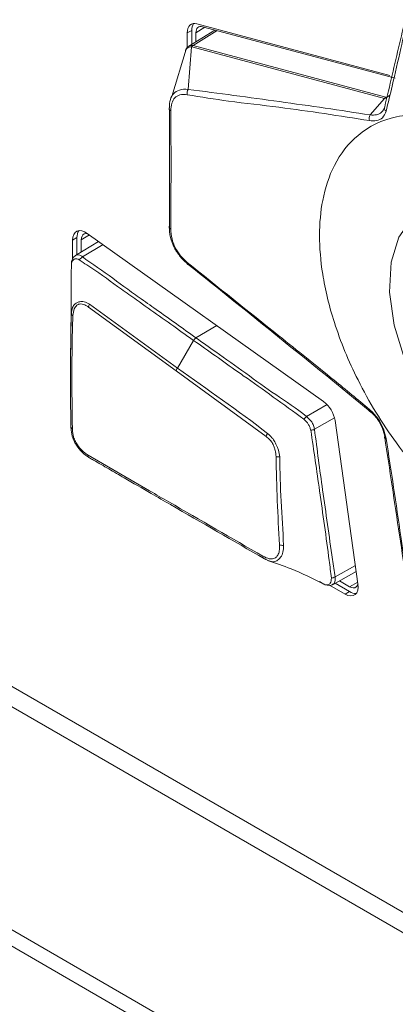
# Model space of a CAD drawing. Header units: millimetres. Extents: x 0 to 1118, y 0 to 864.
# Tile 192 of 256: x 574.21 to 577.98, y 89.69 to 99.55. Entities that reach past the tile are written whole.
import ezdxf

# ---------------------------------------------------------------- set-up
doc = ezdxf.new("R2010")
doc.units = ezdxf.units.MM

msp = doc.modelspace()

# ---------------------------------------------------------------- linework, layer by layer
at = {"color": 7, "linetype": 'Continuous', "lineweight": 15}
for p, q in [((577.9213, 98.9892), (575.9906, 99.5064)), ((575.893, 99.4158), (575.893, 99.2697)), ((576.1706, 99.4445), (575.9091, 99.2841)), ((575.9372, 99.4413), (575.9372, 99.3013)), ((575.9798, 99.3275), (575.9798, 99.4167)), ((576.0459, 99.4779), (577.9765, 98.9608)), ((575.8809, 99.253), (575.7375, 98.7804)), ((575.7143, 97.4813), (575.7143, 98.6485)), ((574.7439, 97.3413), (574.7439, 97.153)), ((574.7881, 97.3668), (574.7881, 97.1957)), ((574.8308, 97.2215), (574.8308, 97.3422)), ((577.2593, 95.7238), (574.8908, 97.4077)), ((575.0045, 97.3268), (574.7738, 97.187)), ((574.8444, 97.1729), (574.8094, 97.1428)), ((574.7289, 96.5007), (574.7286, 96.4788)), ((574.7256, 96.3025), (574.7239, 96.2207)), ((574.7303, 95.4401), (574.7302, 95.4622)), ((577.6033, 93.8978), (577.3739, 95.533)), ((577.3544, 93.8926), (577.5862, 94.0199)), ((577.2624, 93.8945), (577.2164, 93.9203)), ((577.3178, 93.8841), (577.4736, 93.7942)), ((577.3734, 93.9031), (577.5178, 93.8197)), ((577.5178, 93.869), (577.4171, 93.9271))]:
    msp.add_line(p, q, dxfattribs=at)
at = {"color": 9, "linetype": 'Continuous', "lineweight": 0}
for p, q in [((575.9372, 99.4413), (575.893, 99.4158)), ((576.1942, 99.4382), (575.9512, 99.2891)), ((576.0688, 99.4718), (575.9798, 99.4167)), ((575.9364, 99.2762), (575.9023, 98.8499)), ((577.8688, 98.7586), (575.9373, 99.276)), ((575.9512, 99.2891), (577.8828, 98.7717)), ((577.7269, 98.5946), (577.8688, 98.7586)), ((577.8828, 98.7717), (577.8892, 98.7696)), ((577.8892, 98.7696), (577.9235, 98.7905)), ((577.8878, 98.6432), (577.8883, 98.6435)), ((574.7881, 97.3668), (574.7439, 97.3413)), ((574.9121, 97.3925), (574.8308, 97.3422)), ((574.8444, 97.1729), (575.0495, 97.2949)), ((574.8444, 97.1729), (574.8444, 97.1729)), ((567.1817, 96.8837), (587.4735, 85.1695)), ((587.4217, 84.9953), (567.1299, 96.7095)), ((574.904, 96.6698), (575.7816, 96.0296)), ((575.7946, 96.0587), (574.9151, 96.6977)), ((575.9805, 96.3614), (576.1884, 96.4852)), ((575.9805, 96.3614), (575.9805, 96.3615)), ((575.7946, 96.0587), (575.9564, 96.3359)), ((575.7816, 96.0296), (576.6825, 95.3722)), ((577.294, 95.6935), (577.0892, 95.5723)), ((577.1664, 95.4456), (577.3686, 95.5594)), ((575.516, 94.8292), (574.8989, 95.1854)), ((567.4374, 94.2977), (585.1793, 84.0556)), ((585.1378, 83.9162), (567.396, 94.1583)), ((577.5776, 94.0815), (577.3742, 93.9676)), ((577.5178, 93.869), (577.6011, 93.9137)), ((577.5178, 93.8197), (577.4736, 93.7942))]:
    msp.add_line(p, q, dxfattribs=at)
at = {"color": 7, "linetype": 'Continuous', "lineweight": 15, "flags": 128}
for points in [[(575.9906, 99.5064), (575.9704, 99.5097), (575.9515, 99.5085), (575.9347, 99.5028), (575.9202, 99.4927), (575.9086, 99.4785), (575.9, 99.4607), (575.8948, 99.4396), (575.893, 99.4158)], [(575.9798, 99.4167), (575.981, 99.4328), (575.9846, 99.447), (575.9904, 99.4591), (575.9983, 99.4687), (576.008, 99.4755), (576.0194, 99.4794), (576.0322, 99.4802), (576.0459, 99.4779)], [(575.7143, 98.6656), (575.7124, 98.6615), (575.7116, 98.6572), (575.7119, 98.6528), (575.7132, 98.6486), (575.7157, 98.6445), (575.7191, 98.6407), (575.7234, 98.6372), (575.7285, 98.6341)], [(578.6333, 97.7156), (578.5527, 97.7198), (578.329, 97.679), (578.1453, 97.5602), (578.0114, 97.3698), (577.9346, 97.1179), (577.919, 96.8183), (577.9655, 96.487), (578.0716, 96.1419), (578.2314, 95.8016), (578.4365, 95.4845), (578.6758, 95.2076), (578.9363, 94.9859), (579.204, 94.8314), (579.4645, 94.7523), (579.7038, 94.7529), (579.9089, 94.8332), (580.0688, 94.9889), (580.17, 95.1964)], [(574.8908, 97.4077), (574.8631, 97.424), (574.836, 97.4333), (574.8106, 97.4351), (574.7881, 97.4295), (574.7694, 97.4165), (574.7555, 97.3969), (574.7469, 97.3715), (574.7439, 97.3413)], [(575.7143, 97.4813), (575.7124, 97.4773), (575.7116, 97.4731), (575.7119, 97.469), (575.7132, 97.4649), (575.7157, 97.4609), (575.7191, 97.4572), (575.7234, 97.4538), (575.7285, 97.4508)], [(574.8308, 97.3422), (574.8328, 97.3626), (574.8386, 97.3798), (574.848, 97.3931), (574.8606, 97.4018), (574.8758, 97.4056), (574.893, 97.4044), (574.8967, 97.4035)], [(575.9023, 97.0976), (575.8989, 97.0972), (575.8961, 97.0977), (575.8939, 97.0989), (575.8924, 97.101), (575.8916, 97.1038), (575.8916, 97.1074), (575.8922, 97.1115), (575.8935, 97.1162)], [(577.7269, 95.6237), (577.7233, 95.6233), (577.7203, 95.6239), (577.7181, 95.6255), (577.7166, 95.6279), (577.716, 95.6312), (577.7162, 95.6353), (577.7172, 95.64), (577.719, 95.6453)], [(577.8713, 95.3689), (577.8691, 95.3662), (577.8681, 95.3635), (577.8683, 95.361), (577.8696, 95.3586), (577.872, 95.3566), (577.8756, 95.3548), (577.8801, 95.3534), (577.8855, 95.3524)], [(577.4736, 93.7942), (577.5021, 93.7813), (577.5293, 93.7763), (577.5538, 93.7793), (577.5745, 93.7903), (577.5904, 93.8086), (577.6008, 93.8335), (577.6052, 93.8637), (577.6033, 93.8978)], [(577.6037, 93.895), (577.5968, 93.8787), (577.586, 93.8663), (577.572, 93.8589), (577.5554, 93.8569), (577.5371, 93.8603), (577.5178, 93.869)]]:
    msp.add_lwpolyline(points, dxfattribs=at)
at = {"color": 9, "linetype": 'Continuous', "lineweight": 0, "flags": 128}
msp.add_lwpolyline([(577.353, 93.8924), (577.3671, 93.9052), (577.3764, 93.9353), (577.3742, 93.9676), (577.3742, 93.9676), (577.3742, 93.9676)], dxfattribs=at)
at = {"color": 7, "linetype": 'Continuous', "lineweight": 15}
for centre, radius, start, end in [((576.0462, 99.4473), 0.1091, 145.3839, 183.1263), ((574.8976, 97.3726), 0.1096, 145.4767, 183.0335), ((577.0798, 95.4863), 0.2977, 9.0267, 52.93577), ((574.9204, 95.1807), 0.0221, 167.64168, 252.02323), ((576.6762, 94.1714), 0.0255, 173.4491, 251.13239), ((577.5774, 93.911), 0.109, 236.85538, 274.63456)]:
    msp.add_arc(centre, radius, start, end, dxfattribs=at)
at = {"color": 9, "linetype": 'Continuous', "lineweight": 0}
for centre, radius, start, end in [((575.9757, 99.25), 0.0473, 123.30017, 146.26313), ((575.977, 99.2477), 0.0488, 121.89133, 144.52387), ((575.9614, 98.8126), 0.0699, 147.73596, 193.90438), ((577.9086, 98.7303), 0.0488, 121.89133, 144.52387), ((577.9129, 98.7242), 0.0512, 117.58364, 139.99934), ((577.9048, 98.6622), 0.0363, 157.21551, 237.89158), ((577.785, 98.5573), 0.069, 147.30107, 197.10304), ((574.9804, 96.6555), 0.0777, 147.11538, 169.37983), ((574.755, 96.6052), 0.0236, 189.02329, 248.80664), ((575.8597, 96.012), 0.0801, 144.40263, 167.31812), ((577.1498, 95.4819), 0.1089, 123.84477, 143.89713), ((574.748, 95.4711), 0.0205, 188.7841, 253.96941), ((576.7629, 95.3501), 0.0834, 141.54138, 164.61762), ((577.1186, 95.5442), 0.1096, 276.20353, 295.86758), ((576.8106, 95.2645), 0.0964, 253.11037, 275.51977), ((576.8508, 94.3644), 0.0813, 246.29847, 274.15988), ((577.3309, 94.0394), 0.0838, 273.99173, 301.07365)]:
    msp.add_arc(centre, radius, start, end, dxfattribs=at)
for centre, major_axis, ratio, start_param, end_param in [((575.8402, 99.1409), (0.1026, 0.1324), 0.294136, 0.122955, 0.14029), ((575.8639, 99.1097), (0.0959, 0.176), 0.432383, 0.106161, 0.123496)]:
    msp.add_ellipse(centre, major_axis=major_axis, ratio=ratio, start_param=start_param, end_param=end_param, dxfattribs=at)
at = {"color": 7, "linetype": 'Continuous', "lineweight": 15}
for points, knots in [([(577.8713, 98.6763), (577.9207, 98.8865), (578.0197, 99.307), (578.1175, 99.7252), (578.1663, 99.9342)], [0, 0, 0, 0, 0.499979, 1, 1, 1, 1]), ([(578.1781, 99.8917), (578.1292, 99.6801), (578.051, 99.3408), (577.9574, 98.9302), (577.9058, 98.7158), (577.8855, 98.6314)], [0, 0, 0, 0, 0.501063, 0.803813, 1, 1, 1, 1]), ([(575.9093, 99.2833), (575.9022, 99.2783), (575.8867, 99.2676), (575.8797, 99.2502), (575.876, 99.2409)], [0, 0, 0, 0, 0.462154, 1, 1, 1, 1]), ([(575.8813, 99.2493), (575.8791, 99.2473), (575.8764, 99.2448), (575.8763, 99.2412), (575.8762, 99.2406)], [0, 0, 0, 0, 0.833259, 1, 1, 1, 1]), ([(575.7143, 98.6656), (575.7143, 98.6657), (575.7133, 98.6953), (575.7188, 98.75), (575.7532, 98.8124), (575.8146, 98.8493), (575.8707, 98.853), (575.9023, 98.8499), (575.9023, 98.8499)], [0, 0, 0, 0, 0.000033, 0.25119, 0.488485, 0.726814, 0.999967, 1, 1, 1, 1]), ([(575.7285, 98.6341), (575.7287, 98.6071), (575.7295, 98.4721), (575.7312, 98.0799), (575.7296, 97.7106), (575.7285, 97.4508)], [0, 0, 0, 0, 0.0690018, 0.3450106, 1, 1, 1, 1]), ([(577.7269, 98.5946), (577.7269, 98.5946), (577.7488, 98.5915), (577.7924, 98.5928), (577.8451, 98.6187), (577.8661, 98.654), (577.8713, 98.6763), (577.8713, 98.6763)], [0, 0, 0, 0, 0.00005, 0.294628, 0.628272, 0.99995, 1, 1, 1, 1]), ([(575.9023, 97.0976), (575.9023, 97.0976), (575.8745, 97.1194), (575.8213, 97.1703), (575.7589, 97.2646), (575.7198, 97.3728), (575.7132, 97.4451), (575.7143, 97.4813), (575.7143, 97.4813)], [0, 0, 0, 0, 0.000033, 0.240706, 0.482945, 0.724319, 0.999967, 1, 1, 1, 1]), ([(575.7285, 97.4508), (575.7305, 97.4185), (575.7341, 97.3586), (575.7701, 97.2637), (575.8241, 97.1798), (575.8703, 97.1375), (575.8935, 97.1162)], [0, 0, 0, 0, 0.278433, 0.517723, 0.757717, 1, 1, 1, 1]), ([(574.7744, 97.1856), (574.7686, 97.1821), (574.7544, 97.1735), (574.7404, 97.1496), (574.7334, 97.1259), (574.7329, 97.112), (574.7327, 97.1085)], [0, 0, 0, 0, 0.218349, 0.536725, 0.884762, 1, 1, 1, 1]), ([(574.7288, 96.4921), (574.7287, 96.5345), (574.7285, 96.6952), (574.7325, 96.8836), (574.7309, 97.0478), (574.733, 97.0914), (574.7338, 97.1071)], [0, 0, 0, 0, 0.205363, 0.778987, 0.920228, 1, 1, 1, 1]), ([(575.8935, 97.1162), (576.1992, 96.8712), (576.6887, 96.4787), (577.3028, 95.9893), (577.601, 95.7429), (577.719, 95.6453)], [0, 0, 0, 0, 0.50095, 0.80236, 1, 1, 1, 1]), ([(577.7269, 95.6237), (577.4246, 95.8698), (576.8197, 96.362), (576.2081, 96.8524), (575.9023, 97.0976)], [0, 0, 0, 0, 0.499906, 1, 1, 1, 1]), ([(574.7317, 96.6015), (574.7317, 96.6013), (574.7276, 96.5381), (574.7269, 96.3436), (574.7196, 95.9658), (574.7247, 95.6543), (574.7277, 95.468)], [0, 0, 0, 0, 0.000487, 0.169203, 0.503155, 1, 1, 1, 1]), ([(574.7423, 95.4514), (574.7398, 95.637), (574.7354, 95.9478), (574.7395, 96.3272), (574.7447, 96.5191), (574.7465, 96.5832)], [0, 0, 0, 0, 0.4968979, 0.8319006, 1, 1, 1, 1]), ([(577.719, 95.6453), (577.7483, 95.6163), (577.8044, 95.5605), (577.8613, 95.4545), (577.8777, 95.385), (577.8855, 95.3524)], [0, 0, 0, 0, 0.36574, 0.701782, 1, 1, 1, 1]), ([(577.8713, 95.3689), (577.8713, 95.3689), (577.8671, 95.3973), (577.8503, 95.4589), (577.802, 95.5491), (577.754, 95.6018), (577.7269, 95.6237), (577.7269, 95.6237)], [0, 0, 0, 0, 0.00005, 0.297674, 0.635276, 0.99995, 1, 1, 1, 1]), ([(574.7277, 95.468), (574.7277, 95.4678), (574.7279, 95.4639), (574.7297, 95.4346), (574.7367, 95.3832), (574.7566, 95.3316), (574.7836, 95.2833), (574.8093, 95.2504), (574.8567, 95.1993), (574.8873, 95.1781), (574.9136, 95.1597)], [0, 0, 0, 0, 0.0015481, 0.0341783, 0.2540523, 0.4115968, 0.4548218, 0.6775285, 0.7218073, 1, 1, 1, 1]), ([(574.8989, 95.1854), (574.8765, 95.2014), (574.8326, 95.2327), (574.7922, 95.2876), (574.767, 95.3335), (574.7498, 95.3784), (574.7441, 95.4215), (574.7426, 95.4477), (574.7423, 95.4514)], [0, 0, 0, 0, 0.27801, 0.544223, 0.585457, 0.737591, 0.962688, 1, 1, 1, 1]), ([(578.1663, 93.4009), (578.1175, 93.7292), (578.0197, 94.3858), (577.9207, 95.0412), (577.8713, 95.3689)], [0, 0, 0, 0, 0.500027, 1, 1, 1, 1]), ([(577.8855, 95.3524), (577.9356, 95.0261), (578.0228, 94.4587), (578.1127, 93.796), (578.1644, 93.4705), (578.1781, 93.3845)], [0, 0, 0, 0, 0.49889, 0.867446, 1, 1, 1, 1]), ([(574.9136, 95.1597), (574.9138, 95.1596), (574.927, 95.1516), (574.9913, 95.1154), (575.1067, 95.0482), (575.2993, 94.9369), (575.441, 94.8552), (575.5314, 94.803)], [0, 0, 0, 0, 0.000687, 0.06449, 0.312291, 0.560873, 1, 1, 1, 1]), ([(576.6508, 94.1743), (576.3368, 94.3556), (575.9586, 94.5741), (575.5803, 94.7921), (575.516, 94.8292)], [0, 0, 0, 0, 0.8299408, 1, 1, 1, 1]), ([(575.5315, 94.803), (575.5315, 94.803), (575.5958, 94.7659), (575.9746, 94.5477), (576.3534, 94.3289), (576.6679, 94.1472)], [0, 0, 0, 0, 0.000009, 0.169835, 1, 1, 1, 1]), ([(576.6679, 94.1472), (576.6682, 94.1471), (576.6841, 94.1389), (576.6991, 94.134), (576.7139, 94.1292)], [0, 0, 0, 0, 0.016055, 1, 1, 1, 1]), ([(576.6977, 94.1319), (576.7764, 94.1057), (576.9616, 94.0438), (577.1479, 93.9508), (577.2551, 93.8972)], [0, 0, 0, 0, 0.424358, 1, 1, 1, 1]), ([(577.265, 93.8933), (577.2651, 93.8932), (577.276, 93.8873), (577.3007, 93.8826), (577.3315, 93.8816), (577.347, 93.8901), (577.3527, 93.8932)], [0, 0, 0, 0, 0.003928, 0.447526, 0.799529, 1, 1, 1, 1])]:
    msp.add_open_spline(points, degree=3, knots=knots, dxfattribs=at)
at = {"color": 9, "linetype": 'Continuous', "lineweight": 0}
for points, knots in [([(575.9364, 99.2762), (575.9364, 99.2762), (575.928, 99.2761), (575.9101, 99.273), (575.8899, 99.2639), (575.8837, 99.2534), (575.8813, 99.2493)], [0, 0, 0, 0, 0.000155, 0.32214, 0.736372, 1, 1, 1, 1]), ([(575.9096, 99.283), (575.9153, 99.2862), (575.9266, 99.2927), (575.942, 99.2905), (575.9497, 99.2895)], [0, 0, 0, 0, 0.493946, 1, 1, 1, 1]), ([(575.9023, 98.8499), (576.2081, 98.81), (576.8197, 98.7303), (577.4245, 98.6398), (577.7269, 98.5946)], [0, 0, 0, 0, 0.500078, 1, 1, 1, 1]), ([(575.8935, 98.7958), (575.8673, 98.7979), (575.8184, 98.8018), (575.7651, 98.7694), (575.7332, 98.7131), (575.7301, 98.6611), (575.7285, 98.6341)], [0, 0, 0, 0, 0.274606, 0.510484, 0.746024, 1, 1, 1, 1]), ([(577.719, 98.537), (577.4185, 98.5844), (576.9534, 98.6578), (576.3332, 98.7258), (576.0309, 98.7739), (575.8935, 98.7958)], [0, 0, 0, 0, 0.499028, 0.772399, 1, 1, 1, 1]), ([(577.8737, 98.7571), (577.8721, 98.7577), (577.8706, 98.7582), (577.8688, 98.7586), (577.8688, 98.7586)], [0, 0, 0, 0, 0.998002, 1, 1, 1, 1]), ([(577.8855, 98.6314), (577.8751, 98.6074), (577.8555, 98.5618), (577.7934, 98.5317), (577.7429, 98.5353), (577.719, 98.537)], [0, 0, 0, 0, 0.371944, 0.704128, 1, 1, 1, 1]), ([(581.0721, 95.1621), (581.0659, 95.2892), (581.0523, 95.5668), (580.9286, 96.0625), (580.6884, 96.6469), (580.2979, 97.2828), (579.766, 97.8858), (579.1452, 98.3529), (578.5244, 98.6026), (577.9924, 98.6137), (577.6024, 98.4284), (577.3606, 98.1222), (577.2415, 97.7667), (577.2077, 97.393), (577.2415, 96.9802), (577.3606, 96.4872), (577.6024, 95.9019), (577.9924, 95.2662), (578.5244, 94.6631), (579.1452, 94.1961), (579.766, 93.9464), (580.2979, 93.9354), (580.6884, 94.1203), (580.9286, 94.4274), (581.0523, 94.7803), (581.0659, 95.0422), (581.0721, 95.1621)], [0, 0, 0, 0, 0.027672, 0.060454, 0.099202, 0.144378, 0.19539, 0.25, 0.30461, 0.355622, 0.400798, 0.439546, 0.472328, 0.5, 0.527672, 0.560454, 0.599202, 0.644378, 0.69539, 0.75, 0.80461, 0.855622, 0.900798, 0.939546, 0.972328, 1, 1, 1, 1]), ([(574.7338, 97.1071), (574.7355, 97.1148), (574.7389, 97.1302), (574.7511, 97.1457), (574.7675, 97.1537), (574.7877, 97.1541), (574.8021, 97.1467), (574.8094, 97.1428)], [0, 0, 0, 0, 0.196747, 0.396314, 0.594795, 0.793198, 1, 1, 1, 1]), ([(574.8444, 97.1729), (574.8438, 97.1734), (574.8344, 97.1813), (574.8152, 97.1918), (574.7908, 97.1955), (574.7792, 97.1885), (574.7745, 97.1856)], [0, 0, 0, 0, 0.025945, 0.388345, 0.751251, 1, 1, 1, 1]), ([(574.8094, 97.1428), (574.8224, 97.1342), (574.8601, 97.1093), (575.0106, 97.0139), (575.1809, 96.8845), (575.4882, 96.6692), (575.7283, 96.4977), (575.9186, 96.3627), (575.9564, 96.3359)], [0, 0, 0, 0, 0.035429, 0.102333, 0.368564, 0.501706, 0.901071, 1, 1, 1, 1]), ([(575.9805, 96.3615), (575.847, 96.4563), (575.6572, 96.5913), (575.4174, 96.7628), (575.2068, 96.9102), (575.0384, 97.0421), (574.8884, 97.1347), (574.8551, 97.1636), (574.8444, 97.1729)], [0, 0, 0, 0, 0.35137, 0.499885, 0.633708, 0.901355, 0.968291, 1, 1, 1, 1]), ([(574.9151, 96.6977), (574.915, 96.6977), (574.9102, 96.7009), (574.8881, 96.7149), (574.8633, 96.7236), (574.8321, 96.7259), (574.8071, 96.722), (574.7735, 96.7102), (574.7457, 96.6793), (574.734, 96.6358), (574.7321, 96.6077), (574.7317, 96.6015)], [0, 0, 0, 0, 0.001347, 0.054783, 0.25102, 0.264576, 0.400928, 0.539476, 0.736893, 0.941814, 1, 1, 1, 1]), ([(574.7465, 96.5832), (574.7496, 96.6072), (574.7552, 96.6494), (574.7821, 96.6865), (574.8109, 96.7025), (574.8471, 96.7004), (574.8789, 96.6866), (574.8995, 96.6728), (574.904, 96.6698)], [0, 0, 0, 0, 0.26184, 0.460052, 0.594473, 0.72855, 0.940791, 1, 1, 1, 1]), ([(575.9805, 96.3615), (575.976, 96.3582), (575.9676, 96.3522), (575.9599, 96.3419), (575.9567, 96.3365), (575.9564, 96.3359)], [0, 0, 0, 0, 0.499092, 0.942117, 1, 1, 1, 1]), ([(577.0892, 95.5723), (577.0892, 95.5723), (576.9864, 95.6583), (576.7813, 95.7855), (576.4789, 96.0082), (576.2123, 96.1962), (576.0463, 96.3145), (575.9805, 96.3614)], [0, 0, 0, 0, 0.00001, 0.278384, 0.550027, 0.821735, 1, 1, 1, 1]), ([(575.9564, 96.3359), (575.9564, 96.3359), (576.104, 96.2328), (576.2691, 96.114), (576.5353, 95.9248), (576.7575, 95.7687), (576.9597, 95.6208), (577.0619, 95.5461)], [0, 0, 0, 0, 0.00001, 0.3983, 0.449701, 0.721811, 1, 1, 1, 1]), ([(576.6976, 95.402), (576.6974, 95.4021), (576.4007, 95.6386), (576.0953, 95.8402), (575.7946, 96.0587), (575.7946, 96.0587)], [0, 0, 0, 0, 0.000634, 0.999988, 1, 1, 1, 1]), ([(577.1664, 95.4456), (577.1664, 95.4456), (577.1654, 95.4518), (577.162, 95.4707), (577.1515, 95.5024), (577.1247, 95.5401), (577.1027, 95.561), (577.0892, 95.5723), (577.0892, 95.5723)], [0, 0, 0, 0, 0.000095, 0.130179, 0.395684, 0.633012, 0.999905, 1, 1, 1, 1]), ([(577.0619, 95.5461), (577.0737, 95.5344), (577.0922, 95.516), (577.1118, 95.4872), (577.1185, 95.472), (577.1211, 95.466), (577.1211, 95.466)], [0, 0, 0, 0, 0.5140869, 0.8079317, 0.9998547, 1, 1, 1, 1]), ([(577.1211, 95.466), (577.1211, 95.466), (577.1226, 95.4617), (577.1265, 95.4515), (577.129, 95.4413), (577.1305, 95.4353)], [0, 0, 0, 0, 0.000443, 0.40961, 1, 1, 1, 1]), ([(576.6825, 95.3722), (576.6964, 95.361), (576.7199, 95.3421), (576.7497, 95.3049), (576.7649, 95.2681), (576.7773, 95.2234), (576.7805, 95.1928), (576.7826, 95.1722)], [0, 0, 0, 0, 0.250201, 0.42051, 0.594738, 0.728296, 1, 1, 1, 1]), ([(576.8198, 95.1685), (576.8198, 95.1688), (576.8178, 95.1914), (576.8114, 95.2264), (576.7903, 95.2759), (576.7713, 95.32), (576.7402, 95.3674), (576.7129, 95.3896), (576.6976, 95.402)], [0, 0, 0, 0, 0.00355, 0.262469, 0.393053, 0.580016, 0.764405, 1, 1, 1, 1]), ([(577.1305, 95.4353), (577.1459, 95.3335), (577.1767, 95.1312), (577.2359, 94.6975), (577.2946, 94.3049), (577.3297, 94.0147), (577.3368, 93.9558)], [0, 0, 0, 0, 0.205801, 0.409336, 0.880013, 1, 1, 1, 1]), ([(577.3742, 93.9676), (577.3742, 93.9676), (577.3656, 94.024), (577.3215, 94.319), (577.2695, 94.7059), (577.205, 95.1424), (577.1842, 95.3406), (577.1664, 95.4456), (577.1664, 95.4456)], [0, 0, 0, 0, 0.000009, 0.119309, 0.590299, 0.794033, 0.999991, 1, 1, 1, 1]), ([(576.7826, 95.1722), (576.7857, 95.0245), (576.7919, 94.7288), (576.8094, 94.4363), (576.8181, 94.2899)], [0, 0, 0, 0, 0.499577, 1, 1, 1, 1]), ([(576.8567, 94.2833), (576.8567, 94.2835), (576.8539, 94.4273), (576.8279, 94.7252), (576.8225, 95.0207), (576.8198, 95.1685)], [0, 0, 0, 0, 0.000827, 0.500349, 1, 1, 1, 1]), ([(576.8181, 94.2899), (576.8184, 94.2682), (576.8189, 94.228), (576.8022, 94.184), (576.7811, 94.159), (576.7519, 94.1467), (576.7099, 94.1462), (576.6723, 94.164), (576.6508, 94.1743)], [0, 0, 0, 0, 0.194137, 0.360027, 0.505945, 0.592249, 0.766403, 1, 1, 1, 1]), ([(576.7139, 94.1292), (576.7214, 94.126), (576.7473, 94.1147), (576.7744, 94.12), (576.8023, 94.1375), (576.832, 94.164), (576.8566, 94.2136), (576.8567, 94.2593), (576.8567, 94.2833)], [0, 0, 0, 0, 0.086307, 0.298761, 0.403803, 0.578701, 0.778828, 1, 1, 1, 1]), ([(577.3368, 93.9558), (577.3366, 93.9458), (577.3364, 93.9258), (577.3281, 93.9049), (577.3152, 93.8924), (577.2962, 93.8868), (577.2777, 93.8892), (577.2649, 93.8936), (577.2624, 93.8945)], [0, 0, 0, 0, 0.1997601, 0.4024509, 0.5480157, 0.6930047, 0.9382142, 1, 1, 1, 1])]:
    msp.add_open_spline(points, degree=3, knots=knots, dxfattribs=at)

doc.saveas('drawing.dxf')
